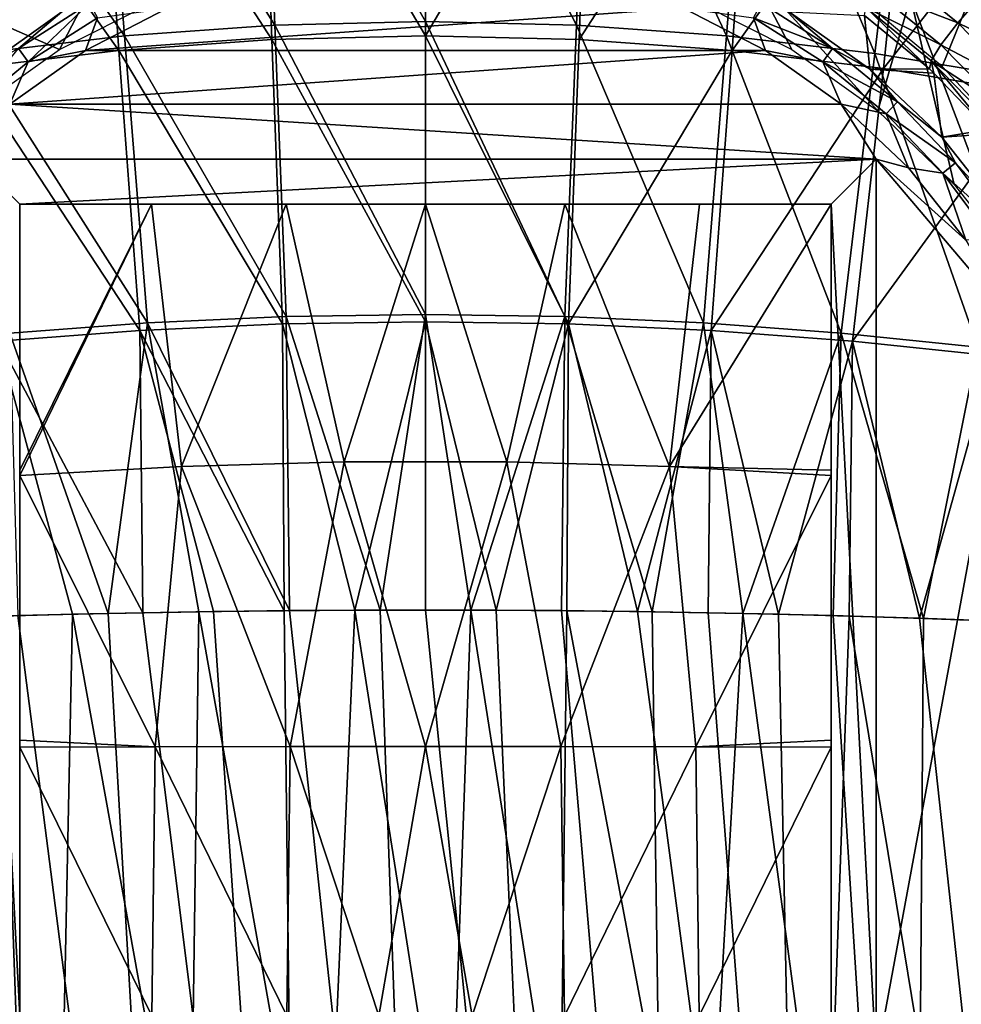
# Model space of a CAD drawing. Header units: millimetres. Extents: x -65 to 65, y -82 to 87.
# Tile 105 of 223: x -5 to 6, y 0 to 11. Entities that reach past the tile are written whole.
import ezdxf

# ---------------------------------------------------------------- set-up
doc = ezdxf.new("R2010")
doc.units = ezdxf.units.MM
doc.header["$LTSCALE"] = 101.851852
for name, color, linetype in [('10', 7, 'CONTINUOUS'), ('141', 7, 'CONTINUOUS'), ('3', 7, 'CONTINUOUS'), ('470', 7, 'CONTINUOUS'), ('471', 7, 'CONTINUOUS'), ('472', 7, 'CONTINUOUS'), ('474', 7, 'CONTINUOUS'), ('55', 7, 'CONTINUOUS'), ('57', 7, 'CONTINUOUS'), ('59', 7, 'CONTINUOUS'), ('6', 7, 'CONTINUOUS'), ('60', 7, 'CONTINUOUS'), ('61', 7, 'CONTINUOUS'), ('62', 7, 'CONTINUOUS'), ('88', 7, 'CONTINUOUS'), ('92', 7, 'CONTINUOUS'), ('93', 7, 'CONTINUOUS'), ('94', 7, 'CONTINUOUS'), ('96', 7, 'CONTINUOUS')]:
    doc.layers.add(name, color=color, linetype=linetype)

msp = doc.modelspace()

# ---------------------------------------------------------------- linework, layer by layer
at = {"layer": '10', "color": 7, "linetype": 'CONTINUOUS', "true_color": 0xebebeb}
for points in [[(-3.612, 13.269, 123.106), (-1.705, 10.328, 124.131), (-1.812, 13.437, 123.139), (-3.612, 13.269, 123.106)], [(-1.812, 13.437, 123.139), (0, 10.369, 124.146), (0, 13.493, 123.15), (-1.812, 13.437, 123.139)], [(-1.705, 10.328, 124.131), (0, 10.369, 124.146), (-1.812, 13.437, 123.139), (-1.705, 10.328, 124.131)], [(0, 13.493, 123.15), (0, 10.369, 124.146), (1.812, 13.437, 123.139), (0, 13.493, 123.15)], [(0, 10.369, 124.146), (1.705, 10.328, 124.131), (1.812, 13.437, 123.139), (0, 10.369, 124.146)], [(1.812, 13.437, 123.139), (1.705, 10.328, 124.131), (3.611, 13.269, 123.106), (1.812, 13.437, 123.139)], [(-5.387, 12.992, 123.053), (-3.4, 10.206, 124.086), (-3.612, 13.269, 123.106), (-5.387, 12.992, 123.053)], [(-3.4, 10.206, 124.086), (-1.705, 10.328, 124.131), (-3.612, 13.269, 123.106), (-3.4, 10.206, 124.086)], [(1.705, 10.328, 124.131), (3.401, 10.206, 124.086), (3.611, 13.269, 123.106), (1.705, 10.328, 124.131)], [(3.611, 13.269, 123.106), (3.401, 10.206, 124.086), (5.387, 12.992, 123.053), (3.611, 13.269, 123.106)], [(-5.079, 10.005, 124.013), (-3.4, 10.206, 124.086), (-5.387, 12.992, 123.053), (-5.079, 10.005, 124.013)], [(3.401, 10.206, 124.086), (5.079, 10.005, 124.013), (5.387, 12.992, 123.053), (3.401, 10.206, 124.086)], [(5.387, 12.992, 123.053), (5.079, 10.005, 124.013), (7.126, 12.609, 122.98), (5.387, 12.992, 123.053)], [(5.079, 10.005, 124.013), (6.731, 9.727, 123.912), (7.126, 12.609, 122.98), (5.079, 10.005, 124.013)], [(-3.4, 10.206, 124.086), (-1.586, 7.173, 124.954), (-1.705, 10.328, 124.131), (-3.4, 10.206, 124.086)], [(-1.705, 10.328, 124.131), (0, 7.197, 124.971), (0, 10.369, 124.146), (-1.705, 10.328, 124.131)], [(-1.586, 7.173, 124.954), (0, 7.197, 124.971), (-1.705, 10.328, 124.131), (-1.586, 7.173, 124.954)], [(0, 7.197, 124.971), (1.586, 7.173, 124.954), (0, 10.369, 124.146), (0, 7.197, 124.971)], [(0, 10.369, 124.146), (1.586, 7.173, 124.954), (1.705, 10.328, 124.131), (0, 10.369, 124.146)], [(1.705, 10.328, 124.131), (1.586, 7.173, 124.954), (3.401, 10.206, 124.086), (1.705, 10.328, 124.131)], [(-5.079, 10.005, 124.013), (-3.167, 7.101, 124.902), (-3.4, 10.206, 124.086), (-5.079, 10.005, 124.013)], [(-3.167, 7.101, 124.902), (-1.586, 7.173, 124.954), (-3.4, 10.206, 124.086), (-3.167, 7.101, 124.902)], [(1.586, 7.173, 124.954), (3.167, 7.101, 124.902), (3.401, 10.206, 124.086), (1.586, 7.173, 124.954)], [(3.401, 10.206, 124.086), (3.167, 7.101, 124.902), (5.079, 10.005, 124.013), (3.401, 10.206, 124.086)], [(-4.738, 6.982, 124.816), (-3.167, 7.101, 124.902), (-5.079, 10.005, 124.013), (-4.738, 6.982, 124.816)], [(3.167, 7.101, 124.902), (4.737, 6.982, 124.816), (5.079, 10.005, 124.013), (3.167, 7.101, 124.902)], [(5.079, 10.005, 124.013), (4.737, 6.982, 124.816), (6.731, 9.727, 123.912), (5.079, 10.005, 124.013)], [(4.737, 6.982, 124.816), (6.293, 6.818, 124.697), (6.731, 9.727, 123.912), (4.737, 6.982, 124.816)], [(-4.738, 6.982, 124.816), (-3.135, 3.97, 125.539), (-3.167, 7.101, 124.902), (-4.738, 6.982, 124.816)], [(-3.167, 7.101, 124.902), (-1.568, 3.992, 125.602), (-1.586, 7.173, 124.954), (-3.167, 7.101, 124.902)], [(-3.135, 3.97, 125.539), (-2.352, 3.983, 125.576), (-3.167, 7.101, 124.902), (-3.135, 3.97, 125.539)], [(-2.352, 3.983, 125.576), (-1.568, 3.992, 125.602), (-3.167, 7.101, 124.902), (-2.352, 3.983, 125.576)], [(-1.586, 7.173, 124.954), (-0.784, 3.998, 125.618), (0, 7.197, 124.971), (-1.586, 7.173, 124.954)], [(-1.568, 3.992, 125.602), (-0.784, 3.998, 125.618), (-1.586, 7.173, 124.954), (-1.568, 3.992, 125.602)], [(-0.784, 3.998, 125.618), (0, 4, 125.623), (0, 7.197, 124.971), (-0.784, 3.998, 125.618)], [(0, 4, 125.623), (0.784, 3.998, 125.618), (0, 7.197, 124.971), (0, 4, 125.623)], [(0, 7.197, 124.971), (0.784, 3.998, 125.618), (1.586, 7.173, 124.954), (0, 7.197, 124.971)], [(0.784, 3.998, 125.618), (1.568, 3.992, 125.602), (1.586, 7.173, 124.954), (0.784, 3.998, 125.618)], [(1.568, 3.992, 125.602), (2.352, 3.983, 125.576), (1.586, 7.173, 124.954), (1.568, 3.992, 125.602)], [(1.586, 7.173, 124.954), (2.352, 3.983, 125.576), (3.167, 7.101, 124.902), (1.586, 7.173, 124.954)], [(2.352, 3.983, 125.576), (3.135, 3.97, 125.539), (3.167, 7.101, 124.902), (2.352, 3.983, 125.576)], [(3.135, 3.97, 125.539), (3.917, 3.953, 125.492), (3.167, 7.101, 124.902), (3.135, 3.97, 125.539)], [(3.167, 7.101, 124.902), (3.917, 3.953, 125.492), (4.737, 6.982, 124.816), (3.167, 7.101, 124.902)], [(-4.699, 3.933, 125.434), (-3.917, 3.953, 125.492), (-4.738, 6.982, 124.816), (-4.699, 3.933, 125.434)], [(-3.917, 3.953, 125.492), (-3.135, 3.97, 125.539), (-4.738, 6.982, 124.816), (-3.917, 3.953, 125.492)], [(3.917, 3.953, 125.492), (4.699, 3.933, 125.434), (4.737, 6.982, 124.816), (3.917, 3.953, 125.492)], [(4.699, 3.933, 125.434), (5.48, 3.909, 125.366), (4.737, 6.982, 124.816), (4.699, 3.933, 125.434)], [(4.737, 6.982, 124.816), (5.48, 3.909, 125.366), (6.293, 6.818, 124.697), (4.737, 6.982, 124.816)], [(5.48, 3.909, 125.366), (6.26, 3.881, 125.287), (6.293, 6.818, 124.697), (5.48, 3.909, 125.366)]]:
    msp.add_3dface(points, dxfattribs=at)
at = {"layer": '141', "color": 7, "linetype": 'CONTINUOUS', "true_color": 0xebebeb}
for points in [[(4.978, 10.871, 117.852), (5.14, 11.133, 118.063), (5.903, 10.511, 118.185), (4.978, 10.871, 117.852)], [(5.14, 11.133, 118.063), (6.139, 10.783, 118.272), (5.903, 10.511, 118.185), (5.14, 11.133, 118.063)], [(4.883, 10.683, 117.544), (4.978, 10.871, 117.852), (5.717, 10.269, 117.974), (4.883, 10.683, 117.544)], [(4.978, 10.871, 117.852), (5.903, 10.511, 118.185), (5.717, 10.269, 117.974), (4.978, 10.871, 117.852)], [(6.139, 10.783, 118.272), (6.853, 10.049, 118.413), (5.903, 10.511, 118.185), (6.139, 10.783, 118.272)], [(5.59, 10.001, 117.309), (4.869, 10.594, 117.181), (4.883, 10.683, 117.544), (5.59, 10.001, 117.309)], [(5.59, 10.001, 117.309), (4.883, 10.683, 117.544), (5.607, 10.091, 117.668), (5.59, 10.001, 117.309)], [(4.883, 10.683, 117.544), (5.717, 10.269, 117.974), (5.607, 10.091, 117.668), (4.883, 10.683, 117.544)], [(5.903, 10.511, 118.185), (6.591, 9.807, 118.324), (5.717, 10.269, 117.974), (5.903, 10.511, 118.185)], [(6.853, 10.049, 118.413), (6.591, 9.807, 118.324), (5.903, 10.511, 118.185), (6.853, 10.049, 118.413)], [(5.717, 10.269, 117.974), (6.384, 9.588, 118.112), (5.607, 10.091, 117.668), (5.717, 10.269, 117.974)], [(6.591, 9.807, 118.324), (6.384, 9.588, 118.112), (5.717, 10.269, 117.974), (6.591, 9.807, 118.324)], [(5.639, 9.954, 117.318), (5.59, 10.001, 117.309), (5.607, 10.091, 117.668), (5.639, 9.954, 117.318)], [(6.236, 9.331, 117.452), (5.639, 9.954, 117.318), (5.607, 10.091, 117.668), (6.236, 9.331, 117.452)], [(6.26, 9.422, 117.808), (6.236, 9.331, 117.452), (5.607, 10.091, 117.668), (6.26, 9.422, 117.808)], [(6.384, 9.588, 118.112), (6.26, 9.422, 117.808), (5.607, 10.091, 117.668), (6.384, 9.588, 118.112)]]:
    msp.add_3dface(points, dxfattribs=at)
at = {"layer": '3', "color": 7, "linetype": 'CONTINUOUS', "true_color": 0xebebeb}
for points in [[(-5.48, 3.909, 125.366), (-4.205, -9.986, 127.914), (-4.699, 3.933, 125.434), (-5.48, 3.909, 125.366)], [(-4.699, 3.933, 125.434), (-4.205, -9.986, 127.914), (-3.917, 3.953, 125.492), (-4.699, 3.933, 125.434)], [(-4.205, -9.986, 127.914), (-1.403, -9.96, 128.065), (-3.917, 3.953, 125.492), (-4.205, -9.986, 127.914)], [(-3.917, 3.953, 125.492), (-1.403, -9.96, 128.065), (-3.135, 3.97, 125.539), (-3.917, 3.953, 125.492)], [(-3.135, 3.97, 125.539), (-1.403, -9.96, 128.065), (-2.352, 3.983, 125.576), (-3.135, 3.97, 125.539)], [(-2.352, 3.983, 125.576), (-1.403, -9.96, 128.065), (-1.568, 3.992, 125.602), (-2.352, 3.983, 125.576)], [(-1.568, 3.992, 125.602), (-1.403, -9.96, 128.065), (-0.784, 3.998, 125.618), (-1.568, 3.992, 125.602)], [(-1.403, -9.96, 128.065), (1.403, -9.96, 128.065), (-0.784, 3.998, 125.618), (-1.403, -9.96, 128.065)], [(-0.784, 3.998, 125.618), (1.403, -9.96, 128.065), (0, 4, 125.623), (-0.784, 3.998, 125.618)], [(0, 4, 125.623), (1.403, -9.96, 128.065), (0.784, 3.998, 125.618), (0, 4, 125.623)], [(0.784, 3.998, 125.618), (1.403, -9.96, 128.065), (1.568, 3.992, 125.602), (0.784, 3.998, 125.618)], [(1.403, -9.96, 128.065), (4.205, -9.986, 127.914), (1.568, 3.992, 125.602), (1.403, -9.96, 128.065)], [(1.568, 3.992, 125.602), (4.205, -9.986, 127.914), (2.352, 3.983, 125.576), (1.568, 3.992, 125.602)], [(2.352, 3.983, 125.576), (4.205, -9.986, 127.914), (3.135, 3.97, 125.539), (2.352, 3.983, 125.576)], [(3.135, 3.97, 125.539), (4.205, -9.986, 127.914), (3.917, 3.953, 125.492), (3.135, 3.97, 125.539)], [(3.917, 3.953, 125.492), (4.205, -9.986, 127.914), (4.699, 3.933, 125.434), (3.917, 3.953, 125.492)], [(4.205, -9.986, 127.914), (6.994, -10.039, 127.614), (4.699, 3.933, 125.434), (4.205, -9.986, 127.914)], [(4.699, 3.933, 125.434), (6.994, -10.039, 127.614), (5.48, 3.909, 125.366), (4.699, 3.933, 125.434)], [(-7.038, 3.849, 125.198), (-4.205, -9.986, 127.914), (-6.26, 3.881, 125.287), (-7.038, 3.849, 125.198)], [(-6.994, -10.039, 127.614), (-4.205, -9.986, 127.914), (-7.038, 3.849, 125.198), (-6.994, -10.039, 127.614)], [(-6.26, 3.881, 125.287), (-4.205, -9.986, 127.914), (-5.48, 3.909, 125.366), (-6.26, 3.881, 125.287)], [(5.48, 3.909, 125.366), (6.994, -10.039, 127.614), (6.26, 3.881, 125.287), (5.48, 3.909, 125.366)]]:
    msp.add_3dface(points, dxfattribs=at)
at = {"layer": '470', "color": 7, "linetype": 'CONTINUOUS', "true_color": 0xebebeb}
for points in [[(5.379, 10.797, 118.429), (7.108, 10.396, 118.337), (6.615, 13.116, 117.457), (5.379, 10.797, 118.429)], [(-5.378, 10.797, 118.429), (-4.061, 10.215, 118.745), (-3.608, 11.087, 118.497), (-5.378, 10.797, 118.429)], [(-4.061, 10.215, 118.745), (-3.02, 10.742, 118.651), (-3.608, 11.087, 118.497), (-4.061, 10.215, 118.745)], [(4.062, 10.215, 118.745), (3.609, 11.087, 118.497), (3.02, 10.742, 118.651), (4.062, 10.215, 118.745)], [(5.379, 10.797, 118.429), (3.609, 11.087, 118.497), (5.017, 9.535, 118.866), (5.379, 10.797, 118.429)], [(5.017, 9.535, 118.866), (3.609, 11.087, 118.497), (4.062, 10.215, 118.745), (5.017, 9.535, 118.866)], [(-5.017, 9.536, 118.866), (-4.061, 10.215, 118.745), (-5.378, 10.797, 118.429), (-5.017, 9.536, 118.866)], [(5.865, 8.719, 119.012), (5.379, 10.797, 118.429), (5.017, 9.535, 118.866), (5.865, 8.719, 119.012)], [(5.379, 10.797, 118.429), (6.451, 7.978, 119.145), (7.108, 10.396, 118.337), (5.379, 10.797, 118.429)], [(6.451, 7.978, 119.145), (5.379, 10.797, 118.429), (5.865, 8.719, 119.012), (6.451, 7.978, 119.145)]]:
    msp.add_3dface(points, dxfattribs=at)
at = {"layer": '471', "color": 7, "linetype": 'CONTINUOUS', "true_color": 0xebebeb}
for points in [[(-5.525, 3.907, 125.361), (-2.712, -10.132, 128.042), (-4.523, 3.938, 125.448), (-5.525, 3.907, 125.361)], [(-4.523, 3.938, 125.448), (-2.712, -10.132, 128.042), (-3.519, 3.962, 125.517), (-4.523, 3.938, 125.448)], [(-3.519, 3.962, 125.517), (-2.712, -10.132, 128.042), (-2.515, 3.981, 125.569), (-3.519, 3.962, 125.517)], [(-2.712, -10.132, 128.042), (0, -10.12, 128.113), (-2.515, 3.981, 125.569), (-2.712, -10.132, 128.042)], [(-2.515, 3.981, 125.569), (0, -10.12, 128.113), (-1.509, 3.993, 125.604), (-2.515, 3.981, 125.569)], [(-1.509, 3.993, 125.604), (0, -10.12, 128.113), (-0.503, 3.999, 125.621), (-1.509, 3.993, 125.604)], [(-0.503, 3.999, 125.621), (0, -10.12, 128.113), (0.503, 3.999, 125.621), (-0.503, 3.999, 125.621)], [(0, -10.12, 128.113), (2.712, -10.132, 128.042), (0.503, 3.999, 125.621), (0, -10.12, 128.113)], [(0.503, 3.999, 125.621), (2.712, -10.132, 128.042), (1.509, 3.993, 125.604), (0.503, 3.999, 125.621)], [(1.509, 3.993, 125.604), (2.712, -10.132, 128.042), (2.515, 3.981, 125.569), (1.509, 3.993, 125.604)], [(2.515, 3.981, 125.569), (2.712, -10.132, 128.042), (3.519, 3.962, 125.517), (2.515, 3.981, 125.569)], [(2.712, -10.132, 128.042), (5.416, -10.17, 127.831), (3.519, 3.962, 125.517), (2.712, -10.132, 128.042)], [(3.519, 3.962, 125.517), (5.416, -10.17, 127.831), (4.523, 3.938, 125.448), (3.519, 3.962, 125.517)], [(4.523, 3.938, 125.448), (5.416, -10.17, 127.831), (5.525, 3.907, 125.361), (4.523, 3.938, 125.448)], [(-5.416, -10.17, 127.831), (-2.712, -10.132, 128.042), (-5.525, 3.907, 125.361), (-5.416, -10.17, 127.831)], [(5.525, 3.907, 125.361), (5.416, -10.17, 127.831), (6.525, 3.87, 125.258), (5.525, 3.907, 125.361)], [(5.416, -10.17, 127.831), (8.106, -10.231, 127.48), (6.525, 3.87, 125.258), (5.416, -10.17, 127.831)]]:
    msp.add_3dface(points, dxfattribs=at)
at = {"layer": '472', "color": 7, "linetype": 'CONTINUOUS', "true_color": 0xebebeb}
for points in [[(-1.797, 13.67, 123.058), (-3.583, 13.502, 123.027), (-1.673, 10.487, 124.085), (-1.797, 13.67, 123.058)], [(0, 13.726, 123.068), (-1.797, 13.67, 123.058), (0, 10.527, 124.1), (0, 13.726, 123.068)], [(0, 10.527, 124.1), (-1.797, 13.67, 123.058), (-1.673, 10.487, 124.085), (0, 10.527, 124.1)], [(1.797, 13.67, 123.058), (0, 13.726, 123.068), (1.673, 10.487, 124.085), (1.797, 13.67, 123.058)], [(1.673, 10.487, 124.085), (0, 13.726, 123.068), (0, 10.527, 124.1), (1.673, 10.487, 124.085)], [(3.337, 10.368, 124.043), (1.797, 13.67, 123.058), (1.673, 10.487, 124.085), (3.337, 10.368, 124.043)], [(3.583, 13.502, 123.027), (1.797, 13.67, 123.058), (3.337, 10.368, 124.043), (3.583, 13.502, 123.027)], [(-3.583, 13.502, 123.027), (-5.344, 13.227, 122.977), (-3.337, 10.368, 124.043), (-3.583, 13.502, 123.027)], [(-1.673, 10.487, 124.085), (-3.583, 13.502, 123.027), (-3.337, 10.368, 124.043), (-1.673, 10.487, 124.085)], [(4.985, 10.172, 123.974), (3.583, 13.502, 123.027), (3.337, 10.368, 124.043), (4.985, 10.172, 123.974)], [(5.344, 13.227, 122.977), (3.583, 13.502, 123.027), (4.985, 10.172, 123.974), (5.344, 13.227, 122.977)], [(-3.337, 10.368, 124.043), (-5.344, 13.227, 122.977), (-4.985, 10.172, 123.974), (-3.337, 10.368, 124.043)], [(6.607, 9.901, 123.878), (5.344, 13.227, 122.977), (4.985, 10.172, 123.974), (6.607, 9.901, 123.878)], [(7.07, 12.845, 122.908), (5.344, 13.227, 122.977), (6.607, 9.901, 123.878), (7.07, 12.845, 122.908)], [(-1.673, 10.487, 124.085), (-3.337, 10.368, 124.043), (-1.544, 7.255, 124.936), (-1.673, 10.487, 124.085)], [(0, 10.527, 124.1), (-1.673, 10.487, 124.085), (0, 7.278, 124.952), (0, 10.527, 124.1)], [(0, 7.278, 124.952), (-1.673, 10.487, 124.085), (-1.544, 7.255, 124.936), (0, 7.278, 124.952)], [(1.673, 10.487, 124.085), (0, 10.527, 124.1), (1.544, 7.255, 124.936), (1.673, 10.487, 124.085)], [(1.544, 7.255, 124.936), (0, 10.527, 124.1), (0, 7.278, 124.952), (1.544, 7.255, 124.936)], [(3.083, 7.186, 124.887), (1.673, 10.487, 124.085), (1.544, 7.255, 124.936), (3.083, 7.186, 124.887)], [(3.337, 10.368, 124.043), (1.673, 10.487, 124.085), (3.083, 7.186, 124.887), (3.337, 10.368, 124.043)], [(-3.337, 10.368, 124.043), (-4.985, 10.172, 123.974), (-3.083, 7.186, 124.887), (-3.337, 10.368, 124.043)], [(-1.544, 7.255, 124.936), (-3.337, 10.368, 124.043), (-3.083, 7.186, 124.887), (-1.544, 7.255, 124.936)], [(4.612, 7.072, 124.806), (3.337, 10.368, 124.043), (3.083, 7.186, 124.887), (4.612, 7.072, 124.806)], [(4.985, 10.172, 123.974), (3.337, 10.368, 124.043), (4.612, 7.072, 124.806), (4.985, 10.172, 123.974)], [(-3.083, 7.186, 124.887), (-4.985, 10.172, 123.974), (-4.612, 7.072, 124.806), (-3.083, 7.186, 124.887)], [(6.127, 6.914, 124.694), (4.985, 10.172, 123.974), (4.612, 7.072, 124.806), (6.127, 6.914, 124.694)], [(6.607, 9.901, 123.878), (4.985, 10.172, 123.974), (6.127, 6.914, 124.694), (6.607, 9.901, 123.878)], [(-1.509, 3.993, 125.604), (-1.544, 7.255, 124.936), (-3.083, 7.186, 124.887), (-1.509, 3.993, 125.604)], [(-0.503, 3.999, 125.621), (0, 7.278, 124.952), (-1.544, 7.255, 124.936), (-0.503, 3.999, 125.621)], [(-1.509, 3.993, 125.604), (-0.503, 3.999, 125.621), (-1.544, 7.255, 124.936), (-1.509, 3.993, 125.604)], [(-0.503, 3.999, 125.621), (0.503, 3.999, 125.621), (0, 7.278, 124.952), (-0.503, 3.999, 125.621)], [(0.503, 3.999, 125.621), (1.544, 7.255, 124.936), (0, 7.278, 124.952), (0.503, 3.999, 125.621)], [(0.503, 3.999, 125.621), (1.509, 3.993, 125.604), (1.544, 7.255, 124.936), (0.503, 3.999, 125.621)], [(1.509, 3.993, 125.604), (2.515, 3.981, 125.569), (1.544, 7.255, 124.936), (1.509, 3.993, 125.604)], [(2.515, 3.981, 125.569), (3.083, 7.186, 124.887), (1.544, 7.255, 124.936), (2.515, 3.981, 125.569)], [(-3.519, 3.962, 125.517), (-3.083, 7.186, 124.887), (-4.612, 7.072, 124.806), (-3.519, 3.962, 125.517)], [(-3.519, 3.962, 125.517), (-2.515, 3.981, 125.569), (-3.083, 7.186, 124.887), (-3.519, 3.962, 125.517)], [(-2.515, 3.981, 125.569), (-1.509, 3.993, 125.604), (-3.083, 7.186, 124.887), (-2.515, 3.981, 125.569)], [(2.515, 3.981, 125.569), (3.519, 3.962, 125.517), (3.083, 7.186, 124.887), (2.515, 3.981, 125.569)], [(3.519, 3.962, 125.517), (4.612, 7.072, 124.806), (3.083, 7.186, 124.887), (3.519, 3.962, 125.517)], [(-4.523, 3.938, 125.448), (-3.519, 3.962, 125.517), (-4.612, 7.072, 124.806), (-4.523, 3.938, 125.448)], [(3.519, 3.962, 125.517), (4.523, 3.938, 125.448), (4.612, 7.072, 124.806), (3.519, 3.962, 125.517)], [(4.523, 3.938, 125.448), (5.525, 3.907, 125.361), (4.612, 7.072, 124.806), (4.523, 3.938, 125.448)], [(5.525, 3.907, 125.361), (6.127, 6.914, 124.694), (4.612, 7.072, 124.806), (5.525, 3.907, 125.361)], [(5.525, 3.907, 125.361), (6.525, 3.87, 125.258), (6.127, 6.914, 124.694), (5.525, 3.907, 125.361)]]:
    msp.add_3dface(points, dxfattribs=at)
at = {"layer": '474', "color": 7, "linetype": 'CONTINUOUS', "true_color": 0xebebeb}
for points in [[(4.911, 10.71, 121.668), (6.361, 11.588, 121.23), (5.73, 10.03, 121.789), (4.911, 10.71, 121.668)], [(5.73, 10.03, 121.789), (6.361, 11.588, 121.23), (6.454, 9.253, 121.927), (5.73, 10.03, 121.789)]]:
    msp.add_3dface(points, dxfattribs=at)
at = {"layer": '55', "color": 7, "linetype": 'CONTINUOUS', "true_color": 0xebebeb}
msp.add_3dface([(-4.032, 10.633, 100.587), (-4.928, 9.998, 100.587), (-4.502, 10.851, 117.214), (-4.032, 10.633, 100.587)], dxfattribs=at)
at = {"layer": '57', "color": 7, "linetype": 'CONTINUOUS', "true_color": 0xebebeb}
for points in [[(4.928, 9.998, 100.587), (4.032, 10.633, 100.587), (4.869, 10.594, 117.181), (4.928, 9.998, 100.587)], [(5.59, 10.001, 117.309), (4.928, 9.998, 100.587), (4.869, 10.594, 117.181), (5.59, 10.001, 117.309)], [(5.639, 9.954, 117.318), (4.928, 9.998, 100.587), (5.59, 10.001, 117.309), (5.639, 9.954, 117.318)], [(5.725, 9.243, 100.587), (4.928, 9.998, 100.587), (5.639, 9.954, 117.318), (5.725, 9.243, 100.587)], [(6.236, 9.331, 117.452), (5.725, 9.243, 100.587), (5.639, 9.954, 117.318), (6.236, 9.331, 117.452)], [(6.279, 9.281, 117.463), (5.725, 9.243, 100.587), (6.236, 9.331, 117.452), (6.279, 9.281, 117.463)], [(6.407, 8.383, 100.587), (5.725, 9.243, 100.587), (6.279, 9.281, 117.463), (6.407, 8.383, 100.587)]]:
    msp.add_3dface(points, dxfattribs=at)
at = {"layer": '59', "color": 7, "linetype": 'CONTINUOUS', "true_color": 0xebebeb}
for points in [[(-4.5, 8.5, 122.339), (-4.5, 5.552, 123.044), (-4.5, -0.5, 100.6), (-4.5, 8.5, 122.339)], [(-4.5, 8.5, 122.339), (-4.5, -0.5, 100.6), (-4.5, 8.5, 100.6), (-4.5, 8.5, 122.339)], [(-4.5, 5.552, 123.044), (-4.5, 5.491, 123.056), (-4.5, -0.5, 100.6), (-4.5, 5.552, 123.044)], [(-4.5, 5.491, 123.056), (-4.5, 2.555, 123.599), (-4.5, -0.5, 100.6), (-4.5, 5.491, 123.056)], [(-4.5, 2.555, 123.599), (-4.5, 2.48, 123.61), (-4.5, -0.5, 100.6), (-4.5, 2.555, 123.599)], [(-4.5, 2.48, 123.61), (-4.5, -0.5, 124.004), (-4.5, -0.5, 100.6), (-4.5, 2.48, 123.61)]]:
    msp.add_3dface(points, dxfattribs=at)
at = {"layer": '6', "color": 7, "linetype": 'CONTINUOUS', "true_color": 0xebebeb}
for points in [[(2.862, 10.675, 100.1), (3.772, 10.206, 100.1), (-3.772, 10.207, 100.1), (2.862, 10.675, 100.1)], [(-2.862, 10.675, 100.1), (2.862, 10.675, 100.1), (-3.772, 10.207, 100.1), (-2.862, 10.675, 100.1)], [(-3.772, 10.207, 100.1), (3.772, 10.206, 100.1), (-4.61, 9.612, 100.1), (-3.772, 10.207, 100.1)], [(3.772, 10.206, 100.1), (4.61, 9.612, 100.1), (-4.61, 9.612, 100.1), (3.772, 10.206, 100.1)], [(-5, 9, 100.1), (-4.61, 9.612, 100.1), (5, 9, 100.1), (-5, 9, 100.1)], [(-4.61, 9.612, 100.1), (4.61, 9.612, 100.1), (5, 9, 100.1), (-4.61, 9.612, 100.1)], [(4.61, 9.612, 100.1), (5.357, 8.904, 100.1), (5, 9, 100.1), (4.61, 9.612, 100.1)], [(5.992, 8.103, 100.1), (6.513, 7.214, 100.1), (5, 9, 100.1), (5.992, 8.103, 100.1)], [(6.513, 7.214, 100.1), (5, -1, 100.1), (5, 9, 100.1), (6.513, 7.214, 100.1)], [(5.357, 8.904, 100.1), (5.992, 8.103, 100.1), (5, 9, 100.1), (5.357, 8.904, 100.1)], [(6.513, 7.214, 100.1), (6.513, -2.513, 100.1), (5, -1, 100.1), (6.513, 7.214, 100.1)]]:
    msp.add_3dface(points, dxfattribs=at)
at = {"layer": '60', "color": 7, "linetype": 'CONTINUOUS', "true_color": 0xebebeb}
for points in [[(4.5, 8.5, 122.339), (3.039, 8.5, 122.447), (-4.5, 8.5, 122.339), (4.5, 8.5, 122.339)], [(4.5, 8.5, 122.339), (-4.5, 8.5, 122.339), (-4.5, 8.5, 100.6), (4.5, 8.5, 122.339)], [(4.5, 8.5, 122.339), (-4.5, 8.5, 100.6), (4.5, 8.5, 100.6), (4.5, 8.5, 122.339)], [(3.039, 8.5, 122.447), (-3.039, 8.5, 122.447), (-4.5, 8.5, 122.339), (3.039, 8.5, 122.447)], [(3.039, 8.5, 122.447), (1.545, 8.5, 122.511), (-3.039, 8.5, 122.447), (3.039, 8.5, 122.447)], [(1.545, 8.5, 122.511), (-1.545, 8.5, 122.511), (-3.039, 8.5, 122.447), (1.545, 8.5, 122.511)], [(1.545, 8.5, 122.511), (0, 8.5, 122.533), (-1.545, 8.5, 122.511), (1.545, 8.5, 122.511)]]:
    msp.add_3dface(points, dxfattribs=at)
at = {"layer": '61', "color": 7, "linetype": 'CONTINUOUS', "true_color": 0xebebeb}
for points in [[(4.5, 8.5, 122.339), (4.5, -0.5, 124.004), (4.5, 5.552, 123.044), (4.5, 8.5, 122.339)], [(4.5, -0.5, 124.004), (4.5, 8.5, 122.339), (4.5, 8.5, 100.6), (4.5, -0.5, 124.004)], [(4.5, -0.5, 100.6), (4.5, -0.5, 124.004), (4.5, 8.5, 100.6), (4.5, -0.5, 100.6)], [(4.5, -0.5, 124.004), (4.5, 5.491, 123.056), (4.5, 5.552, 123.044), (4.5, -0.5, 124.004)], [(4.5, -0.5, 124.004), (4.5, 2.48, 123.61), (4.5, 5.491, 123.056), (4.5, -0.5, 124.004)], [(4.5, 5.491, 123.056), (4.5, 2.48, 123.61), (4.5, 2.555, 123.599), (4.5, 5.491, 123.056)]]:
    msp.add_3dface(points, dxfattribs=at)
at = {"layer": '62', "color": 7, "linetype": 'CONTINUOUS', "true_color": 0xebebeb}
for points in [[(-4.5, 8.5, 122.339), (-3.039, 8.5, 122.447), (-4.5, 5.552, 123.044), (-4.5, 8.5, 122.339)], [(-4.5, 5.552, 123.044), (-3.039, 8.5, 122.447), (-4.5, 5.491, 123.056), (-4.5, 5.552, 123.044)], [(-4.5, 5.491, 123.056), (-3.039, 8.5, 122.447), (-2.707, 5.592, 123.159), (-4.5, 5.491, 123.056)], [(-3.039, 8.5, 122.447), (-1.545, 8.5, 122.511), (-2.707, 5.592, 123.159), (-3.039, 8.5, 122.447)], [(-2.707, 5.592, 123.159), (-1.545, 8.5, 122.511), (-0.903, 5.644, 123.21), (-2.707, 5.592, 123.159)], [(-1.545, 8.5, 122.511), (0, 8.5, 122.533), (-0.903, 5.644, 123.21), (-1.545, 8.5, 122.511)], [(-0.903, 5.644, 123.21), (0, 8.5, 122.533), (0.903, 5.644, 123.21), (-0.903, 5.644, 123.21)], [(0, 8.5, 122.533), (1.545, 8.5, 122.511), (0.903, 5.644, 123.21), (0, 8.5, 122.533)], [(0.903, 5.644, 123.21), (1.545, 8.5, 122.511), (2.707, 5.592, 123.159), (0.903, 5.644, 123.21)], [(1.545, 8.5, 122.511), (3.039, 8.5, 122.447), (2.707, 5.592, 123.159), (1.545, 8.5, 122.511)], [(3.039, 8.5, 122.447), (4.5, 8.5, 122.339), (2.707, 5.592, 123.159), (3.039, 8.5, 122.447)], [(2.707, 5.592, 123.159), (4.5, 8.5, 122.339), (4.5, 5.552, 123.044), (2.707, 5.592, 123.159)], [(-3, 2.484, 123.718), (-4.5, 5.491, 123.056), (-2.707, 5.592, 123.159), (-3, 2.484, 123.718)], [(-1.5, 2.486, 123.782), (-3, 2.484, 123.718), (-2.707, 5.592, 123.159), (-1.5, 2.486, 123.782)], [(-1.5, 2.486, 123.782), (-2.707, 5.592, 123.159), (-0.903, 5.644, 123.21), (-1.5, 2.486, 123.782)], [(0, 2.487, 123.803), (-1.5, 2.486, 123.782), (-0.903, 5.644, 123.21), (0, 2.487, 123.803)], [(0, 2.487, 123.803), (-0.903, 5.644, 123.21), (0.903, 5.644, 123.21), (0, 2.487, 123.803)], [(1.5, 2.486, 123.782), (0, 2.487, 123.803), (0.903, 5.644, 123.21), (1.5, 2.486, 123.782)], [(1.5, 2.486, 123.782), (0.903, 5.644, 123.21), (2.707, 5.592, 123.159), (1.5, 2.486, 123.782)], [(3, 2.484, 123.718), (1.5, 2.486, 123.782), (2.707, 5.592, 123.159), (3, 2.484, 123.718)], [(3, 2.484, 123.718), (2.707, 5.592, 123.159), (4.5, 5.491, 123.056), (3, 2.484, 123.718)], [(4.5, 5.491, 123.056), (2.707, 5.592, 123.159), (4.5, 5.552, 123.044), (4.5, 5.491, 123.056)], [(-4.5, 5.491, 123.056), (-3, 2.484, 123.718), (-4.5, 2.555, 123.599), (-4.5, 5.491, 123.056)], [(3, 2.484, 123.718), (4.5, 5.491, 123.056), (4.5, 2.555, 123.599), (3, 2.484, 123.718)], [(-3, 2.484, 123.718), (-4.5, 2.48, 123.61), (-4.5, 2.555, 123.599), (-3, 2.484, 123.718)], [(4.5, 2.48, 123.61), (3, 2.484, 123.718), (4.5, 2.555, 123.599), (4.5, 2.48, 123.61)], [(-4.5, 2.48, 123.61), (-3, 2.484, 123.718), (-3.034, -0.5, 124.112), (-4.5, 2.48, 123.61)], [(-4.5, -0.5, 124.004), (-4.5, 2.48, 123.61), (-3.034, -0.5, 124.112), (-4.5, -0.5, 124.004)], [(-3.034, -0.5, 124.112), (-3, 2.484, 123.718), (-1.539, -0.5, 124.176), (-3.034, -0.5, 124.112)], [(-3, 2.484, 123.718), (-1.5, 2.486, 123.782), (-1.539, -0.5, 124.176), (-3, 2.484, 123.718)], [(-1.539, -0.5, 124.176), (-1.5, 2.486, 123.782), (-0.516, -0.5, 124.195), (-1.539, -0.5, 124.176)], [(-1.5, 2.486, 123.782), (0, 2.487, 123.803), (-0.516, -0.5, 124.195), (-1.5, 2.486, 123.782)], [(-0.516, -0.5, 124.195), (0, 2.487, 123.803), (0.519, -0.5, 124.195), (-0.516, -0.5, 124.195)], [(0, 2.487, 123.803), (1.5, 2.486, 123.782), (0.519, -0.5, 124.195), (0, 2.487, 123.803)], [(0.519, -0.5, 124.195), (1.5, 2.486, 123.782), (1.542, -0.5, 124.176), (0.519, -0.5, 124.195)], [(1.5, 2.486, 123.782), (3, 2.484, 123.718), (1.542, -0.5, 124.176), (1.5, 2.486, 123.782)], [(1.542, -0.5, 124.176), (3, 2.484, 123.718), (3.036, -0.5, 124.111), (1.542, -0.5, 124.176)], [(3, 2.484, 123.718), (4.5, 2.48, 123.61), (3.036, -0.5, 124.111), (3, 2.484, 123.718)], [(4.5, 2.48, 123.61), (4.5, -0.5, 124.004), (3.036, -0.5, 124.111), (4.5, 2.48, 123.61)]]:
    msp.add_3dface(points, dxfattribs=at)
at = {"layer": '88', "color": 7, "linetype": 'CONTINUOUS', "true_color": 0xebebeb}
for points in [[(4.513, 10.228, 100.342), (3.638, 10.569, 100.165), (3.726, 10.729, 100.342), (4.513, 10.228, 100.342)], [(4.032, 10.633, 100.587), (4.513, 10.228, 100.342), (3.726, 10.729, 100.342), (4.032, 10.633, 100.587)], [(3.772, 10.206, 100.1), (2.862, 10.675, 100.1), (3.638, 10.569, 100.165), (3.772, 10.206, 100.1)], [(4.032, 10.633, 100.587), (4.928, 9.998, 100.587), (4.513, 10.228, 100.342), (4.032, 10.633, 100.587)], [(4.406, 10.08, 100.165), (3.772, 10.206, 100.1), (3.638, 10.569, 100.165), (4.406, 10.08, 100.165)], [(4.406, 10.08, 100.165), (3.638, 10.569, 100.165), (4.513, 10.228, 100.342), (4.406, 10.08, 100.165)], [(4.61, 9.612, 100.1), (3.772, 10.206, 100.1), (4.406, 10.08, 100.165), (4.61, 9.612, 100.1)], [(5.234, 9.636, 100.342), (4.406, 10.08, 100.165), (4.513, 10.228, 100.342), (5.234, 9.636, 100.342)], [(4.928, 9.998, 100.587), (5.234, 9.636, 100.342), (4.513, 10.228, 100.342), (4.928, 9.998, 100.587)], [(5.11, 9.502, 100.165), (4.61, 9.612, 100.1), (4.406, 10.08, 100.165), (5.11, 9.502, 100.165)], [(5.11, 9.502, 100.165), (4.406, 10.08, 100.165), (5.234, 9.636, 100.342), (5.11, 9.502, 100.165)], [(4.928, 9.998, 100.587), (5.725, 9.243, 100.587), (5.234, 9.636, 100.342), (4.928, 9.998, 100.587)], [(5.357, 8.904, 100.1), (4.61, 9.612, 100.1), (5.11, 9.502, 100.165), (5.357, 8.904, 100.1)], [(5.877, 8.961, 100.342), (5.11, 9.502, 100.165), (5.234, 9.636, 100.342), (5.877, 8.961, 100.342)], [(5.725, 9.243, 100.587), (5.877, 8.961, 100.342), (5.234, 9.636, 100.342), (5.725, 9.243, 100.587)], [(5.738, 8.844, 100.165), (5.357, 8.904, 100.1), (5.11, 9.502, 100.165), (5.738, 8.844, 100.165)], [(5.738, 8.844, 100.165), (5.11, 9.502, 100.165), (5.877, 8.961, 100.342), (5.738, 8.844, 100.165)], [(5.725, 9.243, 100.587), (6.407, 8.383, 100.587), (5.877, 8.961, 100.342), (5.725, 9.243, 100.587)], [(6.435, 8.214, 100.342), (5.738, 8.844, 100.165), (5.877, 8.961, 100.342), (6.435, 8.214, 100.342)], [(6.407, 8.383, 100.587), (6.435, 8.214, 100.342), (5.877, 8.961, 100.342), (6.407, 8.383, 100.587)], [(5.992, 8.103, 100.1), (5.357, 8.904, 100.1), (5.738, 8.844, 100.165), (5.992, 8.103, 100.1)], [(6.282, 8.114, 100.165), (5.992, 8.103, 100.1), (5.738, 8.844, 100.165), (6.282, 8.114, 100.165)], [(6.282, 8.114, 100.165), (5.738, 8.844, 100.165), (6.435, 8.214, 100.342), (6.282, 8.114, 100.165)]]:
    msp.add_3dface(points, dxfattribs=at)
at = {"layer": '92', "color": 7, "linetype": 'CONTINUOUS', "true_color": 0xebebeb}
for points in [[(-4.032, 10.633, 100.587), (-3.726, 10.729, 100.342), (-4.513, 10.228, 100.342), (-4.032, 10.633, 100.587)], [(-3.726, 10.729, 100.342), (-4.406, 10.08, 100.165), (-4.513, 10.228, 100.342), (-3.726, 10.729, 100.342)], [(-3.638, 10.569, 100.165), (-4.406, 10.08, 100.165), (-3.726, 10.729, 100.342), (-3.638, 10.569, 100.165)], [(-4.928, 9.998, 100.587), (-4.032, 10.633, 100.587), (-4.513, 10.228, 100.342), (-4.928, 9.998, 100.587)], [(-2.862, 10.675, 100.1), (-3.772, 10.207, 100.1), (-3.638, 10.569, 100.165), (-2.862, 10.675, 100.1)], [(-3.638, 10.569, 100.165), (-3.772, 10.207, 100.1), (-4.406, 10.08, 100.165), (-3.638, 10.569, 100.165)], [(-4.406, 10.08, 100.165), (-5.11, 9.502, 100.165), (-4.513, 10.228, 100.342), (-4.406, 10.08, 100.165)], [(-3.772, 10.207, 100.1), (-4.61, 9.612, 100.1), (-4.406, 10.08, 100.165), (-3.772, 10.207, 100.1)], [(-4.406, 10.08, 100.165), (-4.61, 9.612, 100.1), (-5.11, 9.502, 100.165), (-4.406, 10.08, 100.165)]]:
    msp.add_3dface(points, dxfattribs=at)
at = {"layer": '93', "color": 7, "linetype": 'CONTINUOUS', "true_color": 0xebebeb}
for points in [[(-5, 9, 100.1), (5, 9, 100.1), (-4.5, 8.5, 100.6), (-5, 9, 100.1)], [(-4.5, 8.5, 100.6), (5, 9, 100.1), (4.5, 8.5, 100.6), (-4.5, 8.5, 100.6)]]:
    msp.add_3dface(points, dxfattribs=at)
at = {"layer": '94', "color": 7, "linetype": 'CONTINUOUS', "true_color": 0xebebeb}
for points in [[(5, 9, 100.1), (5, -1, 100.1), (4.5, 8.5, 100.6), (5, 9, 100.1)], [(5, -1, 100.1), (4.5, -0.5, 100.6), (4.5, 8.5, 100.6), (5, -1, 100.1)]]:
    msp.add_3dface(points, dxfattribs=at)
at = {"layer": '96', "color": 7, "linetype": 'CONTINUOUS', "true_color": 0xebebeb}
for points in [[(-5, -1, 100.1), (-5, 9, 100.1), (-4.5, -0.5, 100.6), (-5, -1, 100.1)], [(-4.5, -0.5, 100.6), (-5, 9, 100.1), (-4.5, 8.5, 100.6), (-4.5, -0.5, 100.6)]]:
    msp.add_3dface(points, dxfattribs=at)

doc.saveas('drawing.dxf')
